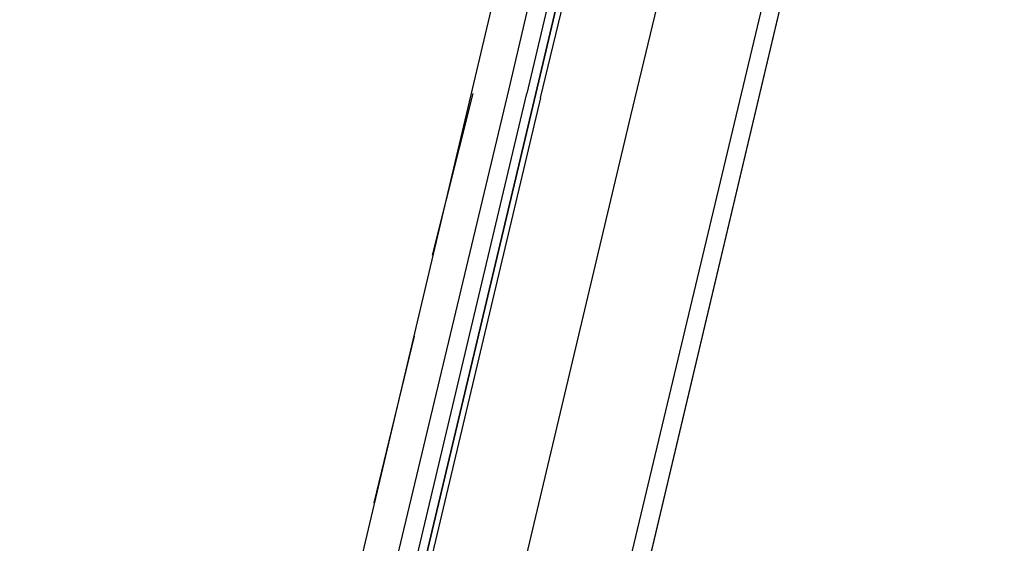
# Model space of a CAD drawing. Header units: feet. Extents: x -79 to 198, y -22 to 181.
# Tile 115 of 256: x 120.91 to 123.83, y 53.32 to 54.88. Entities that reach past the tile are written whole.
import ezdxf

# ---------------------------------------------------------------- set-up
doc = ezdxf.new("R2010")
doc.units = ezdxf.units.FT
doc.layers.add('A-LINEA', color=7, linetype='CONTINUOUS')

msp = doc.modelspace()

# ---------------------------------------------------------------- linework, layer by layer
at = {"layer": 'A-LINEA'}
for p, q in [((122.68, 56.4844), (120.9333, 49.0978)), ((123.44, 56.2978), (121.68, 48.9244)), ((122.36, 54.6711), (122.7467, 56.3111)), ((122.1333, 54.1778), (122.2533, 54.6578)), ((121.96, 53.4444), (122.08, 53.9378))]:
    msp.add_line(p, q, dxfattribs=at)
for points in [[(118.2, 75.6978), (115.0667, 62.4578), (114.5867, 60.4578), (117.1867, 59.8444), (117, 59.0311), (123.76, 57.4311), (119.2267, 38.2978), (126.2667, 36.6311)], [(117, 59.0311), (123.76, 57.4311), (119.84, 40.8844)], [(123.1467, 56.3644), (122.72, 54.5911), (122.2933, 52.7911)], [(122.4533, 54.6444), (122.8667, 56.3511), (122.8533, 56.3511), (122.84, 56.3511), (122.44, 54.6578), (122.84, 56.3511), (122.8267, 56.3644), (122.8133, 56.3511), (122.4133, 54.6578)], [(121.96, 52.8711), (121.96, 52.8711), (121.9333, 52.8844), (122.36, 54.6711)], [(122.4533, 54.6444), (122.0133, 52.7911), (122, 52.7911), (122, 52.8044), (122.44, 54.6578), (122, 52.8044), (121.9867, 52.8044), (121.9733, 52.8044), (122.4133, 54.6578)]]:
    msp.add_lwpolyline(points, dxfattribs=at)

doc.saveas('drawing.dxf')
